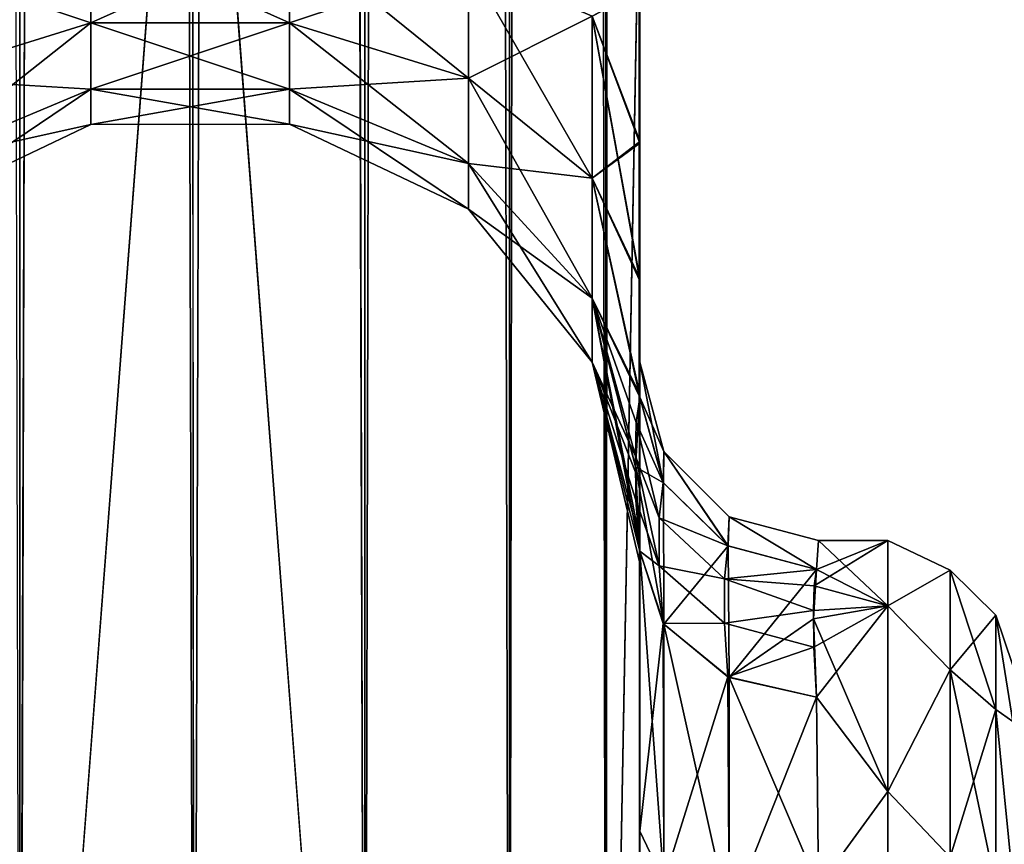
# Model space of a CAD drawing. Extents: x -23 to 470, y -1800 to 0.
# Tile 40 of 198: x 202 to 230, y -1757 to -1733. Entities that reach past the tile are written whole.
import ezdxf

# ---------------------------------------------------------------- set-up
doc = ezdxf.new("R2010")
doc.units = 0
doc.header["$LTSCALE"] = 66.825
for name, color, linetype in [('201', 7, 'CONTINUOUS'), ('205', 7, 'CONTINUOUS'), ('209', 7, 'CONTINUOUS'), ('210', 7, 'CONTINUOUS'), ('211', 7, 'CONTINUOUS'), ('215', 7, 'CONTINUOUS'), ('239', 7, 'CONTINUOUS'), ('240', 7, 'CONTINUOUS'), ('247', 7, 'CONTINUOUS'), ('248', 7, 'CONTINUOUS'), ('249', 7, 'CONTINUOUS'), ('250', 7, 'CONTINUOUS'), ('255', 7, 'CONTINUOUS'), ('256', 7, 'CONTINUOUS')]:
    doc.layers.add(name, color=color, linetype=linetype)

msp = doc.modelspace()

# ---------------------------------------------------------------- linework, layer by layer
at = {"layer": '201', "linetype": 'CONTINUOUS'}
for points in [[(219.55, -1732.609, 0.489), (219.55, -1742.999, 0), (219.55, -1728.15), (219.55, -1732.609, 0.489)], [(219.55, -1728.15), (219.55, -1742.999, 0), (219.55, -1732.606, -0.488), (219.55, -1728.15)], [(219.55, -1780, 41), (219.55, -1782.865, 40.431), (219.55, -1728.15, 41), (219.55, -1780, 41)], [(219.55, -1728.15, 41), (219.55, -1782.865, 40.431), (219.55, -1732.578, 40.518), (219.55, -1728.15, 41)], [(219.55, -1728.15, -41), (219.55, -1732.582, -40.517), (219.55, -1780, -41), (219.55, -1728.15, -41)], [(219.55, -1782.865, 40.431), (219.55, -1783.734, 40), (219.55, -1732.578, 40.518), (219.55, -1782.865, 40.431)], [(219.55, -1732.578, 40.518), (219.55, -1783.734, 40), (219.55, -1736.807, 39.076), (219.55, -1732.578, 40.518)], [(219.55, -1732.582, -40.517), (219.55, -1736.812, -39.073), (219.55, -1782.865, -40.431), (219.55, -1732.582, -40.517)], [(219.55, -1780, -41), (219.55, -1732.582, -40.517), (219.55, -1782.865, -40.431), (219.55, -1780, -41)], [(219.55, -1732.606, -0.488), (219.55, -1742.999, 0), (219.55, -1736.86, -1.949), (219.55, -1732.606, -0.488)], [(219.55, -1736.863, 1.951), (219.55, -1742.999, 0), (219.55, -1732.609, 0.489), (219.55, -1736.863, 1.951)], [(219.55, -1785.305, 38.801), (219.55, -1786.5, 37.234), (219.55, -1736.807, 39.076), (219.55, -1785.305, 38.801)], [(219.55, -1736.807, 39.076), (219.55, -1786.5, 37.234), (219.55, -1740.654, 36.743), (219.55, -1736.807, 39.076)], [(219.55, -1783.734, 40), (219.55, -1785.305, 38.801), (219.55, -1736.807, 39.076), (219.55, -1783.734, 40)], [(219.55, -1736.812, -39.073), (219.55, -1740.659, -36.739), (219.55, -1785.305, -38.801), (219.55, -1736.812, -39.073)], [(219.55, -1782.865, -40.431), (219.55, -1736.812, -39.073), (219.55, -1783.734, -40), (219.55, -1782.865, -40.431)], [(219.55, -1783.734, -40), (219.55, -1736.812, -39.073), (219.55, -1785.305, -38.801), (219.55, -1783.734, -40)], [(219.55, -1736.86, -1.949), (219.55, -1742.999, 0), (219.55, -1740.715, -4.303), (219.55, -1736.86, -1.949)], [(219.55, -1740.718, 4.305), (219.55, -1742.999, 0), (219.55, -1736.863, 1.951), (219.55, -1740.718, 4.305)], [(219.55, -1786.5, 37.234), (219.55, -1786.933, 36.36), (219.55, -1740.654, 36.743), (219.55, -1786.5, 37.234)], [(219.55, -1740.654, 36.743), (219.55, -1786.933, 36.36), (219.55, -1743.902, 33.619), (219.55, -1740.654, 36.743)], [(219.55, -1740.659, -36.739), (219.55, -1743.907, -33.614), (219.55, -1786.933, -36.36), (219.55, -1740.659, -36.739)], [(219.55, -1785.305, -38.801), (219.55, -1740.659, -36.739), (219.55, -1786.5, -37.234), (219.55, -1785.305, -38.801)], [(219.55, -1786.5, -37.234), (219.55, -1740.659, -36.739), (219.55, -1786.933, -36.36), (219.55, -1786.5, -37.234)], [(219.55, -1742.999, 0), (219.55, -1743.98, -7.473), (219.55, -1740.715, -4.303), (219.55, -1742.999, 0)], [(219.55, -1743.98, 7.474), (219.55, -1742.999, 0), (219.55, -1740.718, 4.305), (219.55, -1743.98, 7.474)], [(219.55, -1786.933, 36.36), (219.55, -1787.5, 33.5), (219.55, -1743.902, 33.619), (219.55, -1786.933, 36.36)], [(219.55, -1743.902, 33.619), (219.55, -1787.5, 33.5), (219.55, -1746.388, 29.857), (219.55, -1743.902, 33.619)], [(219.55, -1743.907, -33.614), (219.55, -1746.391, -29.85), (219.55, -1787.5, -33.5), (219.55, -1743.907, -33.614)], [(219.55, -1786.933, -36.36), (219.55, -1743.907, -33.614), (219.55, -1787.5, -33.5), (219.55, -1786.933, -36.36)], [(219.55, -1746.388, 29.857), (219.55, -1787.5, 33.5), (219.55, -1777.301, 28.507), (219.55, -1746.388, 29.857)], [(219.55, -1747.986, 25.66), (219.55, -1746.388, 29.857), (219.55, -1766.309, 28.436), (219.55, -1747.986, 25.66)], [(219.55, -1766.309, 28.436), (219.55, -1746.388, 29.857), (219.55, -1777.301, 28.507), (219.55, -1766.309, 28.436)], [(219.55, -1746.391, -29.85), (219.55, -1747.989, -25.651), (219.55, -1766.309, -28.436), (219.55, -1746.391, -29.85)], [(219.55, -1787.5, -33.5), (219.55, -1746.391, -29.85), (219.55, -1777.301, -28.507), (219.55, -1787.5, -33.5)], [(219.55, -1777.301, -28.507), (219.55, -1746.391, -29.85), (219.55, -1766.309, -28.436), (219.55, -1777.301, -28.507)], [(219.55, -1748.636, 21.226), (219.55, -1747.986, 25.66), (219.55, -1756.145, 24.276), (219.55, -1748.636, 21.226)], [(219.55, -1756.145, 24.276), (219.55, -1747.986, 25.66), (219.55, -1766.309, 28.436), (219.55, -1756.145, 24.276)], [(219.55, -1747.989, -25.651), (219.55, -1748.636, -21.217), (219.55, -1756.146, -24.276), (219.55, -1747.989, -25.651)], [(219.55, -1766.309, -28.436), (219.55, -1747.989, -25.651), (219.55, -1756.146, -24.276), (219.55, -1766.309, -28.436)], [(219.55, -1748.636, -21.217), (219.55, -1748.297, -16.708), (219.55, -1756.146, -24.276), (219.55, -1748.636, -21.217)], [(219.55, -1748.298, 16.71), (219.55, -1748.636, 21.226), (219.55, -1756.145, 24.276), (219.55, -1748.298, 16.71)]]:
    msp.add_3dface(points, dxfattribs=at)
at = {"layer": '205', "linetype": 'CONTINUOUS'}
for points in [[(226.5, -1749.827, 9.184), (226.5, -1748, 0), (224.438, -1749.269, 7.699), (226.5, -1749.827, 9.184)], [(224.438, -1749.269, 7.699), (226.5, -1748, 0), (224.5, -1748.811, 6.186), (224.438, -1749.269, 7.699)], [(224.556, -1748, 0), (226.5, -1749.827, -9.184), (224.5, -1748.811, -6.186), (224.556, -1748, 0)], [(224.5, -1748.811, 6.186), (226.5, -1748, 0), (224.556, -1748, 0), (224.5, -1748.811, 6.186)], [(226.5, -1748, 0), (226.5, -1749.827, -9.184), (224.556, -1748, 0), (226.5, -1748, 0)], [(224.5, -1748.811, -6.186), (226.5, -1749.827, -9.184), (224.416, -1750.196, -10.029), (224.5, -1748.811, -6.186)], [(224.418, -1749.956, 9.491), (226.5, -1749.827, 9.184), (224.438, -1749.269, 7.699), (224.418, -1749.956, 9.491)], [(226.5, -1749.827, -9.184), (226.5, -1755.029, -16.971), (224.416, -1750.196, -10.029), (226.5, -1749.827, -9.184)], [(224.425, -1750.99, 11.601), (226.5, -1749.827, 9.184), (224.418, -1749.956, 9.491), (224.425, -1750.99, 11.601)], [(224.5, -1752.383, 13.826), (226.5, -1749.827, 9.184), (224.425, -1750.99, 11.601), (224.5, -1752.383, 13.826)], [(226.5, -1755.029, 16.971), (226.5, -1749.827, 9.184), (224.5, -1752.383, 13.826), (226.5, -1755.029, 16.971)], [(224.416, -1750.196, -10.029), (226.5, -1755.029, -16.971), (224.5, -1752.383, -13.826), (224.416, -1750.196, -10.029)], [(224.5, -1752.383, -13.826), (226.5, -1755.029, -16.971), (224.554, -1757.703, -19.277), (224.5, -1752.383, -13.826)], [(224.554, -1757.703, 19.277), (226.5, -1755.029, 16.971), (224.5, -1752.383, 13.826), (224.554, -1757.703, 19.277)], [(226.5, -1755.029, -16.971), (226.5, -1762.816, -22.173), (224.554, -1757.703, -19.277), (226.5, -1755.029, -16.971)], [(226.5, -1762.816, 22.173), (226.5, -1755.029, 16.971), (224.554, -1757.703, 19.277), (226.5, -1762.816, 22.173)]]:
    msp.add_3dface(points, dxfattribs=at)
at = {"layer": '209', "linetype": 'CONTINUOUS'}
for points in [[(202.16, -1780, 52.546), (202.16, -20, 52.546), (198.111, -20, 49.839), (202.16, -1780, 52.546)], [(202.16, -1780, 52.546), (207.05, -1780, 53.5), (202.16, -20, 52.546), (202.16, -1780, 52.546)], [(207.05, -1780, 53.5), (207, -1716.55, 53.5), (202.16, -20, 52.546), (207.05, -1780, 53.5)]]:
    msp.add_3dface(points, dxfattribs=at)
at = {"layer": '210', "linetype": 'CONTINUOUS'}
for points in [[(202.16, -1780, -52.546), (198.111, -1780, -49.839), (202.16, -20, -52.546), (202.16, -1780, -52.546)], [(207, -83.45, -53.5), (202.16, -1780, -52.546), (207.05, -20, -53.5), (207, -83.45, -53.5)], [(207.05, -20, -53.5), (202.16, -1780, -52.546), (202.16, -20, -52.546), (207.05, -20, -53.5)], [(202.16, -1780, -52.546), (207, -83.45, -53.5), (207, -1716.55, -53.5), (202.16, -1780, -52.546)], [(207.05, -1780, -53.5), (202.16, -1780, -52.546), (207, -1716.55, -53.5), (207.05, -1780, -53.5)]]:
    msp.add_3dface(points, dxfattribs=at)
at = {"layer": '211', "linetype": 'CONTINUOUS'}
for points in [[(207.05, -1780, -53.5), (207, -1716.55, -53.5), (211.834, -20, -52.548), (207.05, -1780, -53.5)], [(211.834, -1780, -52.548), (207.05, -1780, -53.5), (211.834, -20, -52.548), (211.834, -1780, -52.548)], [(215.889, -1780, -49.839), (211.834, -1780, -52.548), (215.889, -20, -49.839), (215.889, -1780, -49.839)], [(215.889, -20, -49.839), (211.834, -1780, -52.548), (211.834, -20, -52.548), (215.889, -20, -49.839)], [(218.598, -1780, -45.784), (215.889, -1780, -49.839), (218.598, -20, -45.784), (218.598, -1780, -45.784)], [(218.598, -20, -45.784), (215.889, -1780, -49.839), (215.889, -20, -49.839), (218.598, -20, -45.784)], [(219.55, -20, -41), (219.55, -71.85, -41), (218.598, -1780, -45.784), (219.55, -20, -41)], [(219.55, -20, -41), (218.598, -1780, -45.784), (218.598, -20, -45.784), (219.55, -20, -41)], [(219.55, -71.85, -41), (219.55, -1728.15, -41), (218.598, -1780, -45.784), (219.55, -71.85, -41)], [(219.55, -1728.15, -41), (219.55, -1780, -41), (218.598, -1780, -45.784), (219.55, -1728.15, -41)]]:
    msp.add_3dface(points, dxfattribs=at)
at = {"layer": '215', "linetype": 'CONTINUOUS'}
for points in [[(207, -83.45, 53.5), (211.834, -1780, 52.548), (207.05, -20, 53.5), (207, -83.45, 53.5)], [(207.05, -20, 53.5), (211.834, -1780, 52.548), (211.834, -20, 52.548), (207.05, -20, 53.5)], [(211.834, -1780, 52.548), (215.889, -1780, 49.839), (211.834, -20, 52.548), (211.834, -1780, 52.548)], [(211.834, -20, 52.548), (215.889, -1780, 49.839), (215.889, -20, 49.839), (211.834, -20, 52.548)], [(215.889, -1780, 49.839), (218.598, -1780, 45.784), (215.889, -20, 49.839), (215.889, -1780, 49.839)], [(215.889, -20, 49.839), (218.598, -1780, 45.784), (218.598, -20, 45.784), (215.889, -20, 49.839)], [(219.55, -1780, 41), (219.55, -1728.15, 41), (218.598, -20, 45.784), (219.55, -1780, 41)], [(218.598, -1780, 45.784), (219.55, -1780, 41), (218.598, -20, 45.784), (218.598, -1780, 45.784)], [(207, -1716.55, 53.5), (211.834, -1780, 52.548), (207, -83.45, 53.5), (207, -1716.55, 53.5)], [(207.05, -1780, 53.5), (211.834, -1780, 52.548), (207, -1716.55, 53.5), (207.05, -1780, 53.5)]]:
    msp.add_3dface(points, dxfattribs=at)
at = {"layer": '239', "linetype": 'CONTINUOUS'}
for points in [[(199.139, -1731.824, 10.407), (199.139, -1735.054, 12.272), (204.152, -1730.995, 12.684), (199.139, -1731.824, 10.407)], [(204.152, -1730.995, 12.684), (199.139, -1735.054, 12.272), (204.152, -1733.496, 14.129), (204.152, -1730.995, 12.684)], [(204.152, -1733.496, 26.871), (199.139, -1731.824, 30.593), (204.152, -1730.995, 28.316), (204.152, -1733.496, 26.871)], [(204.152, -1730.995, 12.684), (204.152, -1733.496, 14.129), (209.721, -1730.992, 12.69), (204.152, -1730.995, 12.684)], [(209.721, -1730.992, 12.69), (204.152, -1733.496, 14.129), (209.721, -1733.492, 14.133), (209.721, -1730.992, 12.69)], [(209.721, -1733.492, 26.867), (204.152, -1730.995, 28.316), (209.721, -1730.992, 28.31), (209.721, -1733.492, 26.867)], [(204.152, -1733.496, 26.871), (204.152, -1730.995, 28.316), (209.721, -1733.492, 26.867), (204.152, -1733.496, 26.871)], [(209.721, -1730.992, 12.69), (209.721, -1733.492, 14.133), (214.739, -1731.818, 10.423), (209.721, -1730.992, 12.69)], [(209.721, -1733.492, 26.867), (209.721, -1730.992, 28.31), (214.739, -1735.043, 28.715), (209.721, -1733.492, 26.867)], [(209.721, -1730.992, 28.31), (214.739, -1731.818, 30.577), (214.739, -1735.043, 28.715), (209.721, -1730.992, 28.31)], [(199.139, -1735.054, 28.728), (199.139, -1731.824, 30.593), (204.152, -1733.496, 26.871), (199.139, -1735.054, 28.728)], [(209.721, -1733.492, 14.133), (214.739, -1735.043, 12.285), (214.739, -1731.818, 10.423), (209.721, -1733.492, 14.133)], [(218.212, -1733.306, 34.667), (218.212, -1737.841, 32.049), (214.739, -1731.818, 30.577), (218.212, -1733.306, 34.667)], [(214.739, -1731.818, 30.577), (218.212, -1737.841, 32.049), (214.739, -1735.043, 28.715), (214.739, -1731.818, 30.577)], [(214.739, -1735.043, 12.285), (218.212, -1733.306, 6.333), (214.739, -1731.818, 10.423), (214.739, -1735.043, 12.285)], [(219.55, -1732.578, 40.518), (219.55, -1736.807, 39.076), (218.212, -1733.306, 34.667), (219.55, -1732.578, 40.518)], [(219.55, -1736.863, 1.951), (219.55, -1732.609, 0.489), (218.212, -1733.306, 6.333), (219.55, -1736.863, 1.951)], [(218.212, -1737.841, 8.951), (218.212, -1733.306, 6.333), (214.739, -1735.043, 12.285), (218.212, -1737.841, 8.951)], [(218.212, -1737.841, 8.951), (219.55, -1736.863, 1.951), (218.212, -1733.306, 6.333), (218.212, -1737.841, 8.951)], [(219.55, -1736.807, 39.076), (219.55, -1740.654, 36.743), (218.212, -1733.306, 34.667), (219.55, -1736.807, 39.076)], [(218.212, -1733.306, 34.667), (219.55, -1740.654, 36.743), (218.212, -1737.841, 32.049), (218.212, -1733.306, 34.667)], [(199.139, -1735.054, 12.272), (199.139, -1737.452, 15.129), (204.152, -1733.496, 14.129), (199.139, -1735.054, 12.272)], [(204.152, -1733.496, 14.129), (199.139, -1737.452, 15.129), (204.152, -1735.353, 16.341), (204.152, -1733.496, 14.129)], [(204.152, -1735.353, 24.659), (199.139, -1735.054, 28.728), (204.152, -1733.496, 26.871), (204.152, -1735.353, 24.659)], [(204.152, -1733.496, 14.129), (204.152, -1735.353, 16.341), (209.721, -1733.492, 14.133), (204.152, -1733.496, 14.129)], [(209.721, -1733.492, 14.133), (204.152, -1735.353, 16.341), (209.721, -1735.347, 16.345), (209.721, -1733.492, 14.133)], [(209.721, -1735.347, 24.655), (204.152, -1733.496, 26.871), (209.721, -1733.492, 26.867), (209.721, -1735.347, 24.655)], [(204.152, -1735.353, 24.659), (204.152, -1733.496, 26.871), (209.721, -1735.347, 24.655), (204.152, -1735.353, 24.659)], [(209.721, -1733.492, 14.133), (209.721, -1735.347, 16.345), (214.739, -1735.043, 12.285), (209.721, -1733.492, 14.133)], [(209.721, -1735.347, 24.655), (209.721, -1733.492, 26.867), (214.739, -1737.437, 25.862), (209.721, -1735.347, 24.655)], [(209.721, -1733.492, 26.867), (214.739, -1735.043, 28.715), (214.739, -1737.437, 25.862), (209.721, -1733.492, 26.867)], [(199.139, -1737.452, 25.871), (199.139, -1735.054, 28.728), (204.152, -1735.353, 24.659), (199.139, -1737.452, 25.871)], [(209.721, -1735.347, 16.345), (214.739, -1737.437, 15.138), (214.739, -1735.043, 12.285), (209.721, -1735.347, 16.345)], [(218.212, -1737.841, 32.049), (218.212, -1741.207, 28.038), (214.739, -1735.043, 28.715), (218.212, -1737.841, 32.049)], [(214.739, -1735.043, 28.715), (218.212, -1741.207, 28.038), (214.739, -1737.437, 25.862), (214.739, -1735.043, 28.715)], [(214.739, -1737.437, 15.138), (218.212, -1737.841, 8.951), (214.739, -1735.043, 12.285), (214.739, -1737.437, 15.138)], [(199.139, -1737.452, 15.129), (199.139, -1738.728, 18.635), (204.152, -1735.353, 16.341), (199.139, -1737.452, 15.129)], [(204.152, -1735.353, 16.341), (199.139, -1738.728, 18.635), (204.152, -1736.341, 19.056), (204.152, -1735.353, 16.341)], [(204.152, -1736.341, 21.944), (199.139, -1737.452, 25.871), (204.152, -1735.353, 24.659), (204.152, -1736.341, 21.944)], [(204.152, -1735.353, 16.341), (204.152, -1736.341, 19.056), (209.721, -1735.347, 16.345), (204.152, -1735.353, 16.341)], [(209.721, -1735.347, 16.345), (204.152, -1736.341, 19.056), (209.721, -1736.335, 19.057), (209.721, -1735.347, 16.345)], [(209.721, -1736.335, 21.943), (204.152, -1735.353, 24.659), (209.721, -1735.347, 24.655), (209.721, -1736.335, 21.943)], [(204.152, -1736.341, 21.944), (204.152, -1735.353, 24.659), (209.721, -1736.335, 21.943), (204.152, -1736.341, 21.944)], [(209.721, -1735.347, 16.345), (209.721, -1736.335, 19.057), (214.739, -1737.437, 15.138), (209.721, -1735.347, 16.345)], [(209.721, -1736.335, 21.943), (209.721, -1735.347, 24.655), (214.739, -1738.711, 22.362), (209.721, -1736.335, 21.943)], [(209.721, -1735.347, 24.655), (214.739, -1737.437, 25.862), (214.739, -1738.711, 22.362), (209.721, -1735.347, 24.655)], [(199.139, -1738.728, 18.635), (199.139, -1738.728, 22.365), (204.152, -1736.341, 19.056), (199.139, -1738.728, 18.635)], [(199.139, -1738.728, 22.365), (199.139, -1737.452, 25.871), (204.152, -1736.341, 21.944), (199.139, -1738.728, 22.365)], [(204.152, -1736.341, 19.056), (199.139, -1738.728, 22.365), (204.152, -1736.341, 21.944), (204.152, -1736.341, 19.056)], [(204.152, -1736.341, 19.056), (204.152, -1736.341, 21.944), (209.721, -1736.335, 19.057), (204.152, -1736.341, 19.056)], [(209.721, -1736.335, 19.057), (204.152, -1736.341, 21.944), (209.721, -1736.335, 21.943), (209.721, -1736.335, 19.057)], [(209.721, -1736.335, 19.057), (209.721, -1736.335, 21.943), (214.739, -1738.711, 18.638), (209.721, -1736.335, 19.057)], [(209.721, -1736.335, 19.057), (214.739, -1738.711, 18.638), (214.739, -1737.437, 15.138), (209.721, -1736.335, 19.057)], [(209.721, -1736.335, 21.943), (214.739, -1738.711, 22.362), (214.739, -1738.711, 18.638), (209.721, -1736.335, 21.943)], [(219.55, -1740.718, 4.305), (219.55, -1736.863, 1.951), (218.212, -1737.841, 8.951), (219.55, -1740.718, 4.305)], [(218.212, -1741.207, 28.038), (218.212, -1742.997, 23.118), (214.739, -1737.437, 25.862), (218.212, -1741.207, 28.038)], [(214.739, -1737.437, 25.862), (218.212, -1742.997, 23.118), (214.739, -1738.711, 22.362), (214.739, -1737.437, 25.862)], [(218.212, -1741.207, 12.962), (218.212, -1737.841, 8.951), (214.739, -1737.437, 15.138), (218.212, -1741.207, 12.962)], [(214.739, -1738.711, 18.638), (218.212, -1741.207, 12.962), (214.739, -1737.437, 15.138), (214.739, -1738.711, 18.638)], [(219.55, -1743.98, 7.474), (219.55, -1740.718, 4.305), (218.212, -1737.841, 8.951), (219.55, -1743.98, 7.474)], [(218.212, -1741.207, 12.962), (219.55, -1743.98, 7.474), (218.212, -1737.841, 8.951), (218.212, -1741.207, 12.962)], [(219.55, -1740.654, 36.743), (219.55, -1743.902, 33.619), (218.212, -1737.841, 32.049), (219.55, -1740.654, 36.743)], [(218.212, -1737.841, 32.049), (219.55, -1743.902, 33.619), (218.212, -1741.207, 28.038), (218.212, -1737.841, 32.049)], [(218.212, -1742.997, 23.118), (218.212, -1742.997, 17.882), (214.739, -1738.711, 22.362), (218.212, -1742.997, 23.118)], [(218.212, -1742.997, 17.882), (218.212, -1741.207, 12.962), (214.739, -1738.711, 18.638), (218.212, -1742.997, 17.882)], [(214.739, -1738.711, 22.362), (218.212, -1742.997, 17.882), (214.739, -1738.711, 18.638), (214.739, -1738.711, 22.362)], [(219.441, -1744.692, 9.196), (219.55, -1743.98, 7.474), (218.212, -1741.207, 12.962), (219.441, -1744.692, 9.196)], [(219.55, -1743.902, 33.619), (219.55, -1746.388, 29.857), (218.212, -1741.207, 28.038), (219.55, -1743.902, 33.619)], [(219.55, -1746.388, 29.857), (219.55, -1747.986, 25.66), (218.212, -1741.207, 28.038), (219.55, -1746.388, 29.857)], [(218.212, -1741.207, 28.038), (219.55, -1747.986, 25.66), (218.212, -1742.997, 23.118), (218.212, -1741.207, 28.038)], [(219.427, -1745.632, 11.327), (219.441, -1744.692, 9.196), (218.212, -1741.207, 12.962), (219.427, -1745.632, 11.327)], [(218.212, -1742.997, 17.882), (219.427, -1745.632, 11.327), (218.212, -1741.207, 12.962), (218.212, -1742.997, 17.882)], [(219.55, -1747.986, 25.66), (219.55, -1748.636, 21.226), (218.212, -1742.997, 23.118), (219.55, -1747.986, 25.66)], [(219.55, -1748.636, 21.226), (219.55, -1748.298, 16.71), (218.212, -1742.997, 17.882), (219.55, -1748.636, 21.226)], [(218.212, -1742.997, 23.118), (219.55, -1748.636, 21.226), (218.212, -1742.997, 17.882), (218.212, -1742.997, 23.118)], [(219.55, -1748.298, 16.71), (219.432, -1746.866, 13.93), (218.212, -1742.997, 17.882), (219.55, -1748.298, 16.71)], [(219.432, -1746.866, 13.93), (219.427, -1745.632, 11.327), (218.212, -1742.997, 17.882), (219.432, -1746.866, 13.93)]]:
    msp.add_3dface(points, dxfattribs=at)
at = {"layer": '240', "linetype": 'CONTINUOUS'}
for points in [[(199.139, -1731.824, -30.593), (199.139, -1735.054, -28.728), (204.152, -1730.995, -28.316), (199.139, -1731.824, -30.593)], [(204.152, -1730.995, -28.316), (199.139, -1735.054, -28.728), (204.152, -1733.496, -26.871), (204.152, -1730.995, -28.316)], [(204.152, -1733.496, -14.129), (199.139, -1731.824, -10.407), (204.152, -1730.995, -12.684), (204.152, -1733.496, -14.129)], [(204.152, -1730.995, -28.316), (204.152, -1733.496, -26.871), (209.721, -1730.992, -28.31), (204.152, -1730.995, -28.316)], [(209.721, -1730.992, -28.31), (204.152, -1733.496, -26.871), (209.721, -1733.492, -26.867), (209.721, -1730.992, -28.31)], [(209.721, -1733.492, -14.133), (204.152, -1730.995, -12.684), (209.721, -1730.992, -12.69), (209.721, -1733.492, -14.133)], [(204.152, -1733.496, -14.129), (204.152, -1730.995, -12.684), (209.721, -1733.492, -14.133), (204.152, -1733.496, -14.129)], [(209.721, -1730.992, -28.31), (209.721, -1733.492, -26.867), (214.739, -1731.818, -30.577), (209.721, -1730.992, -28.31)], [(209.721, -1733.492, -14.133), (209.721, -1730.992, -12.69), (214.739, -1735.043, -12.285), (209.721, -1733.492, -14.133)], [(209.721, -1730.992, -12.69), (214.739, -1731.818, -10.423), (214.739, -1735.043, -12.285), (209.721, -1730.992, -12.69)], [(199.139, -1735.054, -12.272), (199.139, -1731.824, -10.407), (204.152, -1733.496, -14.129), (199.139, -1735.054, -12.272)], [(209.721, -1733.492, -26.867), (214.739, -1735.043, -28.715), (214.739, -1731.818, -30.577), (209.721, -1733.492, -26.867)], [(218.212, -1733.306, -6.333), (218.212, -1737.841, -8.951), (214.739, -1731.818, -10.423), (218.212, -1733.306, -6.333)], [(214.739, -1731.818, -10.423), (218.212, -1737.841, -8.951), (214.739, -1735.043, -12.285), (214.739, -1731.818, -10.423)], [(214.739, -1735.043, -28.715), (218.212, -1733.306, -34.667), (214.739, -1731.818, -30.577), (214.739, -1735.043, -28.715)], [(219.55, -1736.812, -39.073), (219.55, -1732.582, -40.517), (218.212, -1733.306, -34.667), (219.55, -1736.812, -39.073)], [(219.55, -1732.606, -0.488), (219.55, -1736.86, -1.949), (218.212, -1733.306, -6.333), (219.55, -1732.606, -0.488)], [(218.212, -1737.841, -32.049), (218.212, -1733.306, -34.667), (214.739, -1735.043, -28.715), (218.212, -1737.841, -32.049)], [(219.55, -1736.86, -1.949), (219.55, -1740.715, -4.303), (218.212, -1733.306, -6.333), (219.55, -1736.86, -1.949)], [(218.212, -1733.306, -6.333), (219.55, -1740.715, -4.303), (218.212, -1737.841, -8.951), (218.212, -1733.306, -6.333)], [(218.212, -1737.841, -32.049), (219.55, -1736.812, -39.073), (218.212, -1733.306, -34.667), (218.212, -1737.841, -32.049)], [(199.139, -1735.054, -28.728), (199.139, -1737.452, -25.871), (204.152, -1733.496, -26.871), (199.139, -1735.054, -28.728)], [(204.152, -1733.496, -26.871), (199.139, -1737.452, -25.871), (204.152, -1735.353, -24.659), (204.152, -1733.496, -26.871)], [(204.152, -1735.353, -16.341), (199.139, -1735.054, -12.272), (204.152, -1733.496, -14.129), (204.152, -1735.353, -16.341)], [(204.152, -1733.496, -26.871), (204.152, -1735.353, -24.659), (209.721, -1733.492, -26.867), (204.152, -1733.496, -26.871)], [(209.721, -1733.492, -26.867), (204.152, -1735.353, -24.659), (209.721, -1735.347, -24.655), (209.721, -1733.492, -26.867)], [(209.721, -1735.347, -16.345), (204.152, -1733.496, -14.129), (209.721, -1733.492, -14.133), (209.721, -1735.347, -16.345)], [(204.152, -1735.353, -16.341), (204.152, -1733.496, -14.129), (209.721, -1735.347, -16.345), (204.152, -1735.353, -16.341)], [(209.721, -1733.492, -26.867), (209.721, -1735.347, -24.655), (214.739, -1735.043, -28.715), (209.721, -1733.492, -26.867)], [(209.721, -1735.347, -16.345), (209.721, -1733.492, -14.133), (214.739, -1737.437, -15.138), (209.721, -1735.347, -16.345)], [(209.721, -1733.492, -14.133), (214.739, -1735.043, -12.285), (214.739, -1737.437, -15.138), (209.721, -1733.492, -14.133)], [(199.139, -1737.452, -15.129), (199.139, -1735.054, -12.272), (204.152, -1735.353, -16.341), (199.139, -1737.452, -15.129)], [(209.721, -1735.347, -24.655), (214.739, -1737.437, -25.862), (214.739, -1735.043, -28.715), (209.721, -1735.347, -24.655)], [(218.212, -1737.841, -8.951), (218.212, -1741.207, -12.962), (214.739, -1735.043, -12.285), (218.212, -1737.841, -8.951)], [(214.739, -1735.043, -12.285), (218.212, -1741.207, -12.962), (214.739, -1737.437, -15.138), (214.739, -1735.043, -12.285)], [(214.739, -1737.437, -25.862), (218.212, -1737.841, -32.049), (214.739, -1735.043, -28.715), (214.739, -1737.437, -25.862)], [(199.139, -1737.452, -25.871), (199.139, -1738.728, -22.365), (204.152, -1735.353, -24.659), (199.139, -1737.452, -25.871)], [(204.152, -1735.353, -24.659), (199.139, -1738.728, -22.365), (204.152, -1736.341, -21.944), (204.152, -1735.353, -24.659)], [(204.152, -1736.341, -19.056), (199.139, -1737.452, -15.129), (204.152, -1735.353, -16.341), (204.152, -1736.341, -19.056)], [(204.152, -1735.353, -24.659), (204.152, -1736.341, -21.944), (209.721, -1735.347, -24.655), (204.152, -1735.353, -24.659)], [(209.721, -1735.347, -24.655), (204.152, -1736.341, -21.944), (209.721, -1736.335, -21.943), (209.721, -1735.347, -24.655)], [(209.721, -1736.335, -19.057), (204.152, -1735.353, -16.341), (209.721, -1735.347, -16.345), (209.721, -1736.335, -19.057)], [(204.152, -1736.341, -19.056), (204.152, -1735.353, -16.341), (209.721, -1736.335, -19.057), (204.152, -1736.341, -19.056)], [(209.721, -1735.347, -24.655), (209.721, -1736.335, -21.943), (214.739, -1737.437, -25.862), (209.721, -1735.347, -24.655)], [(209.721, -1736.335, -19.057), (209.721, -1735.347, -16.345), (214.739, -1738.711, -18.638), (209.721, -1736.335, -19.057)], [(209.721, -1735.347, -16.345), (214.739, -1737.437, -15.138), (214.739, -1738.711, -18.638), (209.721, -1735.347, -16.345)], [(199.139, -1738.728, -22.365), (199.139, -1738.728, -18.635), (204.152, -1736.341, -21.944), (199.139, -1738.728, -22.365)], [(199.139, -1738.728, -18.635), (199.139, -1737.452, -15.129), (204.152, -1736.341, -19.056), (199.139, -1738.728, -18.635)], [(204.152, -1736.341, -21.944), (199.139, -1738.728, -18.635), (204.152, -1736.341, -19.056), (204.152, -1736.341, -21.944)], [(204.152, -1736.341, -21.944), (204.152, -1736.341, -19.056), (209.721, -1736.335, -21.943), (204.152, -1736.341, -21.944)], [(209.721, -1736.335, -21.943), (204.152, -1736.341, -19.056), (209.721, -1736.335, -19.057), (209.721, -1736.335, -21.943)], [(209.721, -1736.335, -21.943), (209.721, -1736.335, -19.057), (214.739, -1738.711, -22.362), (209.721, -1736.335, -21.943)], [(209.721, -1736.335, -21.943), (214.739, -1738.711, -22.362), (214.739, -1737.437, -25.862), (209.721, -1736.335, -21.943)], [(209.721, -1736.335, -19.057), (214.739, -1738.711, -18.638), (214.739, -1738.711, -22.362), (209.721, -1736.335, -19.057)], [(219.55, -1740.659, -36.739), (219.55, -1736.812, -39.073), (218.212, -1737.841, -32.049), (219.55, -1740.659, -36.739)], [(218.212, -1741.207, -12.962), (218.212, -1742.997, -17.882), (214.739, -1737.437, -15.138), (218.212, -1741.207, -12.962)], [(214.739, -1737.437, -15.138), (218.212, -1742.997, -17.882), (214.739, -1738.711, -18.638), (214.739, -1737.437, -15.138)], [(218.212, -1741.207, -28.038), (218.212, -1737.841, -32.049), (214.739, -1737.437, -25.862), (218.212, -1741.207, -28.038)], [(214.739, -1738.711, -22.362), (218.212, -1741.207, -28.038), (214.739, -1737.437, -25.862), (214.739, -1738.711, -22.362)], [(219.55, -1740.715, -4.303), (219.55, -1743.98, -7.473), (218.212, -1737.841, -8.951), (219.55, -1740.715, -4.303)], [(218.212, -1737.841, -8.951), (219.55, -1743.98, -7.473), (218.212, -1741.207, -12.962), (218.212, -1737.841, -8.951)], [(219.55, -1743.907, -33.614), (219.55, -1740.659, -36.739), (218.212, -1737.841, -32.049), (219.55, -1743.907, -33.614)], [(218.212, -1741.207, -28.038), (219.55, -1743.907, -33.614), (218.212, -1737.841, -32.049), (218.212, -1741.207, -28.038)], [(218.212, -1742.997, -17.882), (218.212, -1742.997, -23.118), (214.739, -1738.711, -18.638), (218.212, -1742.997, -17.882)], [(218.212, -1742.997, -23.118), (218.212, -1741.207, -28.038), (214.739, -1738.711, -22.362), (218.212, -1742.997, -23.118)], [(214.739, -1738.711, -18.638), (218.212, -1742.997, -23.118), (214.739, -1738.711, -22.362), (214.739, -1738.711, -18.638)], [(219.55, -1743.98, -7.473), (219.426, -1745.935, -11.985), (218.212, -1741.207, -12.962), (219.55, -1743.98, -7.473)], [(219.426, -1745.935, -11.985), (219.55, -1748.297, -16.708), (218.212, -1741.207, -12.962), (219.426, -1745.935, -11.985)], [(218.212, -1741.207, -12.962), (219.55, -1748.297, -16.708), (218.212, -1742.997, -17.882), (218.212, -1741.207, -12.962)], [(219.55, -1746.391, -29.85), (219.55, -1743.907, -33.614), (218.212, -1741.207, -28.038), (219.55, -1746.391, -29.85)], [(218.212, -1742.997, -23.118), (219.55, -1746.391, -29.85), (218.212, -1741.207, -28.038), (218.212, -1742.997, -23.118)], [(219.55, -1748.297, -16.708), (219.55, -1748.636, -21.217), (218.212, -1742.997, -17.882), (219.55, -1748.297, -16.708)], [(219.55, -1748.636, -21.217), (219.55, -1747.989, -25.651), (218.212, -1742.997, -23.118), (219.55, -1748.636, -21.217)], [(218.212, -1742.997, -17.882), (219.55, -1748.636, -21.217), (218.212, -1742.997, -23.118), (218.212, -1742.997, -17.882)], [(219.55, -1747.989, -25.651), (219.55, -1746.391, -29.85), (218.212, -1742.997, -23.118), (219.55, -1747.989, -25.651)]]:
    msp.add_3dface(points, dxfattribs=at)
at = {"layer": '247', "linetype": 'CONTINUOUS'}
for points in [[(219.55, -1756.146, -24.276), (219.55, -1748.297, -16.708), (220.221, -1757.552, -22.213), (219.55, -1756.146, -24.276)], [(219.55, -1748.297, -16.708), (220.221, -1750.341, -15.266), (220.221, -1757.552, -22.213), (219.55, -1748.297, -16.708)], [(220.221, -1750.341, -15.266), (222.055, -1751.838, -14.211), (222.055, -1758.551, -20.678), (220.221, -1750.341, -15.266)], [(220.221, -1757.552, -22.213), (220.221, -1750.341, -15.266), (222.055, -1758.551, -20.678), (220.221, -1757.552, -22.213)], [(224.5, -1752.383, -13.826), (224.554, -1757.703, -19.277), (222.055, -1751.838, -14.211), (224.5, -1752.383, -13.826)], [(222.055, -1751.838, -14.211), (224.554, -1757.703, -19.277), (222.055, -1758.551, -20.678), (222.055, -1751.838, -14.211)], [(219.55, -1766.309, -28.436), (219.55, -1756.146, -24.276), (220.221, -1757.552, -22.213), (219.55, -1766.309, -28.436)]]:
    msp.add_3dface(points, dxfattribs=at)
at = {"layer": '248', "linetype": 'CONTINUOUS'}
for points in [[(219.55, -1748.298, 16.71), (219.55, -1756.145, 24.276), (220.205, -1750.319, 15.281), (219.55, -1748.298, 16.71)], [(220.205, -1750.319, 15.281), (219.55, -1756.145, 24.276), (220.221, -1757.552, 22.213), (220.205, -1750.319, 15.281)], [(222.013, -1751.818, 14.225), (220.205, -1750.319, 15.281), (220.221, -1757.552, 22.213), (222.013, -1751.818, 14.225)], [(222.013, -1751.818, 14.225), (220.221, -1757.552, 22.213), (222.055, -1758.551, 20.678), (222.013, -1751.818, 14.225)], [(224.5, -1752.383, 13.826), (222.013, -1751.818, 14.225), (222.055, -1758.551, 20.678), (224.5, -1752.383, 13.826)], [(224.554, -1757.703, 19.277), (224.5, -1752.383, 13.826), (222.055, -1758.551, 20.678), (224.554, -1757.703, 19.277)], [(219.55, -1756.145, 24.276), (219.55, -1766.309, 28.436), (220.221, -1757.552, 22.213), (219.55, -1756.145, 24.276)]]:
    msp.add_3dface(points, dxfattribs=at)
at = {"layer": '249', "linetype": 'CONTINUOUS'}
for points in [[(219.55, -1743.98, -7.473), (219.55, -1742.999, 0), (220.221, -1745.502), (219.55, -1743.98, -7.473)], [(219.55, -1742.999, 0), (219.55, -1743.98, 7.474), (220.205, -1746.371, 6.836), (219.55, -1742.999, 0)], [(220.221, -1745.502), (219.55, -1742.999, 0), (220.205, -1746.371, 6.836), (220.221, -1745.502)], [(220.212, -1746.381, -6.834), (219.55, -1743.98, -7.473), (220.221, -1745.502), (220.212, -1746.381, -6.834)], [(222.013, -1748.143, 6.364), (220.221, -1745.502), (220.205, -1746.371, 6.836), (222.013, -1748.143, 6.364)], [(222.021, -1748.147, -6.363), (220.212, -1746.381, -6.834), (220.221, -1745.502), (222.021, -1748.147, -6.363)], [(222.054, -1747.332), (222.021, -1748.147, -6.363), (220.221, -1745.502), (222.054, -1747.332)], [(222.054, -1747.332), (220.221, -1745.502), (222.013, -1748.143, 6.364), (222.054, -1747.332)], [(224.5, -1748.811, 6.186), (222.054, -1747.332), (222.013, -1748.143, 6.364), (224.5, -1748.811, 6.186)], [(224.5, -1748.811, -6.186), (222.021, -1748.147, -6.363), (222.054, -1747.332), (224.5, -1748.811, -6.186)], [(224.5, -1748.811, 6.186), (224.556, -1748, 0), (222.054, -1747.332), (224.5, -1748.811, 6.186)], [(224.556, -1748, 0), (224.5, -1748.811, -6.186), (222.054, -1747.332), (224.556, -1748, 0)]]:
    msp.add_3dface(points, dxfattribs=at)
at = {"layer": '250', "linetype": 'CONTINUOUS'}
for points in [[(226.5, -1749.827, -9.184), (226.5, -1748, 0), (228.248, -1748.825, -4.086), (226.5, -1749.827, -9.184)], [(226.5, -1748, 0), (226.5, -1749.827, 9.184), (228.248, -1748.825, 4.086), (226.5, -1748, 0)], [(226.5, -1748, 0), (228.248, -1748.825, 4.086), (228.248, -1748.825, -4.086), (226.5, -1748, 0)], [(226.5, -1749.827, -9.184), (228.248, -1748.825, -4.086), (228.248, -1751.621, -11.766), (226.5, -1749.827, -9.184)], [(226.5, -1749.827, 9.184), (228.248, -1751.621, 11.766), (228.248, -1748.825, 4.086), (226.5, -1749.827, 9.184)], [(229.531, -1750.088, 3.864), (229.531, -1750.088, -3.864), (228.248, -1748.825, 4.086), (229.531, -1750.088, 3.864)], [(228.248, -1751.621, 11.766), (229.531, -1750.088, 3.864), (228.248, -1748.825, 4.086), (228.248, -1751.621, 11.766)], [(229.531, -1750.088, -3.864), (229.531, -1752.731, -11.125), (228.248, -1748.825, -4.086), (229.531, -1750.088, -3.864)], [(228.248, -1748.825, 4.086), (229.531, -1750.088, -3.864), (228.248, -1748.825, -4.086), (228.248, -1748.825, 4.086)], [(228.248, -1748.825, -4.086), (229.531, -1752.731, -11.125), (228.248, -1751.621, -11.766), (228.248, -1748.825, -4.086)], [(226.5, -1755.029, -16.971), (226.5, -1749.827, -9.184), (228.248, -1751.621, -11.766), (226.5, -1755.029, -16.971)], [(226.5, -1749.827, 9.184), (226.5, -1755.029, 16.971), (228.248, -1751.621, 11.766), (226.5, -1749.827, 9.184)], [(229.531, -1752.731, 11.125), (229.531, -1750.088, 3.864), (228.248, -1751.621, 11.766), (229.531, -1752.731, 11.125)], [(230, -1753.067, 7.855), (230, -1751.5, 0), (229.531, -1750.088, 3.864), (230, -1753.067, 7.855)], [(229.531, -1752.731, 11.125), (230, -1753.067, 7.855), (229.531, -1750.088, 3.864), (229.531, -1752.731, 11.125)], [(230, -1751.5, 0), (230, -1753.067, -7.854), (229.531, -1750.088, -3.864), (230, -1751.5, 0)], [(229.531, -1750.088, 3.864), (230, -1751.5, 0), (229.531, -1750.088, -3.864), (229.531, -1750.088, 3.864)], [(229.531, -1750.088, -3.864), (230, -1753.067, -7.854), (229.531, -1752.731, -11.125), (229.531, -1750.088, -3.864)], [(226.5, -1755.029, -16.971), (228.248, -1751.621, -11.766), (228.248, -1756.874, -18.027), (226.5, -1755.029, -16.971)], [(226.5, -1755.029, 16.971), (228.248, -1756.874, 18.027), (228.248, -1751.621, 11.766), (226.5, -1755.029, 16.971)], [(228.248, -1756.874, 18.027), (229.531, -1752.731, 11.125), (228.248, -1751.621, 11.766), (228.248, -1756.874, 18.027)], [(229.531, -1752.731, -11.125), (229.531, -1757.698, -17.044), (228.248, -1751.621, -11.766), (229.531, -1752.731, -11.125)], [(228.248, -1751.621, -11.766), (229.531, -1757.698, -17.044), (228.248, -1756.874, -18.027), (228.248, -1751.621, -11.766)], [(229.531, -1757.698, 17.044), (229.531, -1752.731, 11.125), (228.248, -1756.874, 18.027), (229.531, -1757.698, 17.044)], [(230, -1757.536, 14.522), (230, -1753.067, 7.855), (229.531, -1752.731, 11.125), (230, -1757.536, 14.522)], [(229.531, -1757.698, 17.044), (230, -1757.536, 14.522), (229.531, -1752.731, 11.125), (229.531, -1757.698, 17.044)], [(230, -1753.067, -7.854), (230, -1757.536, -14.522), (229.531, -1752.731, -11.125), (230, -1753.067, -7.854)], [(229.531, -1752.731, -11.125), (230, -1757.536, -14.522), (229.531, -1757.698, -17.044), (229.531, -1752.731, -11.125)], [(226.5, -1762.816, -22.173), (226.5, -1755.029, -16.971), (228.248, -1756.874, -18.027), (226.5, -1762.816, -22.173)], [(226.5, -1755.029, 16.971), (226.5, -1762.816, 22.173), (228.248, -1756.874, 18.027), (226.5, -1755.029, 16.971)]]:
    msp.add_3dface(points, dxfattribs=at)
at = {"layer": '255', "linetype": 'CONTINUOUS'}
for points in [[(219.55, -1743.98, 7.474), (219.441, -1744.692, 9.196), (220.205, -1746.371, 6.836), (219.55, -1743.98, 7.474)], [(219.441, -1744.692, 9.196), (219.427, -1745.632, 11.327), (220.091, -1747.362, 9.769), (219.441, -1744.692, 9.196)], [(220.205, -1746.371, 6.836), (219.441, -1744.692, 9.196), (220.091, -1747.362, 9.769), (220.205, -1746.371, 6.836)], [(219.427, -1745.632, 11.327), (219.432, -1746.866, 13.93), (220.093, -1748.704, 12.639), (219.427, -1745.632, 11.327)], [(220.091, -1747.362, 9.769), (219.427, -1745.632, 11.327), (220.093, -1748.704, 12.639), (220.091, -1747.362, 9.769)], [(222.013, -1748.143, 6.364), (220.205, -1746.371, 6.836), (220.091, -1747.362, 9.769), (222.013, -1748.143, 6.364)], [(219.432, -1746.866, 13.93), (219.55, -1748.298, 16.71), (220.093, -1748.704, 12.639), (219.432, -1746.866, 13.93)], [(222.013, -1748.143, 6.364), (220.091, -1747.362, 9.769), (221.923, -1749.072, 9.104), (222.013, -1748.143, 6.364)], [(220.091, -1747.362, 9.769), (220.093, -1748.704, 12.639), (221.923, -1749.072, 9.104), (220.091, -1747.362, 9.769)], [(224.5, -1748.811, 6.186), (222.013, -1748.143, 6.364), (221.923, -1749.072, 9.104), (224.5, -1748.811, 6.186)], [(220.093, -1748.704, 12.639), (219.55, -1748.298, 16.71), (220.205, -1750.319, 15.281), (220.093, -1748.704, 12.639)], [(220.093, -1748.704, 12.639), (220.205, -1750.319, 15.281), (221.925, -1750.31, 11.754), (220.093, -1748.704, 12.639)], [(221.923, -1749.072, 9.104), (220.093, -1748.704, 12.639), (221.925, -1750.31, 11.754), (221.923, -1749.072, 9.104)], [(224.438, -1749.269, 7.699), (224.5, -1748.811, 6.186), (221.923, -1749.072, 9.104), (224.438, -1749.269, 7.699)], [(224.418, -1749.956, 9.491), (224.438, -1749.269, 7.699), (221.923, -1749.072, 9.104), (224.418, -1749.956, 9.491)], [(224.418, -1749.956, 9.491), (221.923, -1749.072, 9.104), (221.925, -1750.31, 11.754), (224.418, -1749.956, 9.491)], [(224.425, -1750.99, 11.601), (224.418, -1749.956, 9.491), (221.925, -1750.31, 11.754), (224.425, -1750.99, 11.601)], [(221.925, -1750.31, 11.754), (220.205, -1750.319, 15.281), (222.013, -1751.818, 14.225), (221.925, -1750.31, 11.754)], [(224.425, -1750.99, 11.601), (221.925, -1750.31, 11.754), (222.013, -1751.818, 14.225), (224.425, -1750.99, 11.601)], [(224.5, -1752.383, 13.826), (224.425, -1750.99, 11.601), (222.013, -1751.818, 14.225), (224.5, -1752.383, 13.826)]]:
    msp.add_3dface(points, dxfattribs=at)
at = {"layer": '256', "linetype": 'CONTINUOUS'}
for points in [[(219.426, -1745.935, -11.985), (219.55, -1743.98, -7.473), (220.212, -1746.381, -6.834), (219.426, -1745.935, -11.985)], [(219.55, -1748.297, -16.708), (219.426, -1745.935, -11.985), (220.221, -1750.341, -15.266), (219.55, -1748.297, -16.708)], [(220.221, -1750.341, -15.266), (219.426, -1745.935, -11.985), (220.212, -1746.381, -6.834), (220.221, -1750.341, -15.266)], [(222.021, -1748.147, -6.363), (220.221, -1750.341, -15.266), (220.212, -1746.381, -6.834), (222.021, -1748.147, -6.363)], [(222.055, -1751.838, -14.211), (220.221, -1750.341, -15.266), (222.021, -1748.147, -6.363), (222.055, -1751.838, -14.211)], [(224.5, -1748.811, -6.186), (222.055, -1751.838, -14.211), (222.021, -1748.147, -6.363), (224.5, -1748.811, -6.186)], [(224.5, -1748.811, -6.186), (224.416, -1750.196, -10.029), (222.055, -1751.838, -14.211), (224.5, -1748.811, -6.186)], [(224.416, -1750.196, -10.029), (224.5, -1752.383, -13.826), (222.055, -1751.838, -14.211), (224.416, -1750.196, -10.029)]]:
    msp.add_3dface(points, dxfattribs=at)

doc.saveas('drawing.dxf')
